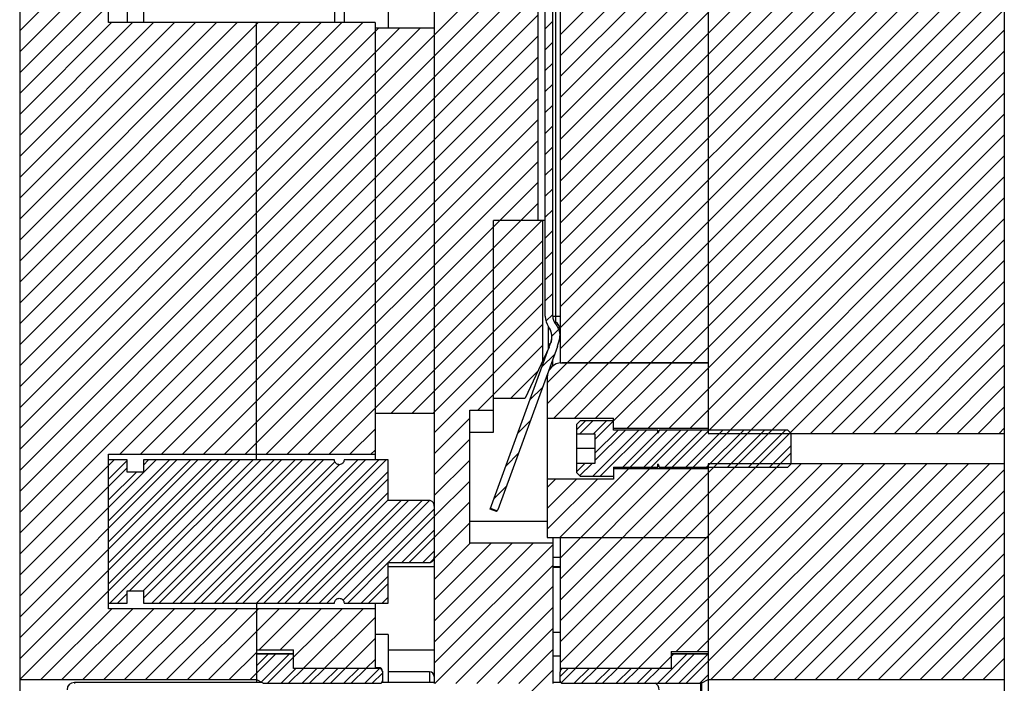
# Model space of a CAD drawing. Header units: inches. Extents: x 1687 to 2505, y -239 to -56.
# Tile 134 of 166: x 1844.81 to 1853.13, y -167.59 to -161.99. Entities that reach past the tile are written whole.
import ezdxf

# ---------------------------------------------------------------- set-up
doc = ezdxf.new("R2010")
doc.units = ezdxf.units.IN
doc.header["$LTSCALE"] = 0.5
doc.header["$MEASUREMENT"] = 0
doc.layers.add('SID-M-F', color=202, linetype='Continuous')
doc.layers.add('SID-M-S', color=105, linetype='Continuous')

msp = doc.modelspace()

# ---------------------------------------------------------------- linework, layer by layer
at = {"layer": 'SID-M-F', "linetype": 'Continuous'}
for p, q in [((1849.37799, -162.11554), (1852.19061, -159.30292)), ((1849.37799, -162.29232), (1852.36739, -159.30292)), ((1849.37799, -162.4691), (1852.54416, -159.30292)), ((1849.37799, -162.64587), (1852.72094, -159.30292)), ((1849.37799, -162.82265), (1852.89772, -159.30292)), ((1849.37799, -162.99943), (1853.07449, -159.30292)), ((1849.37799, -163.1762), (1853.12799, -159.4262)), ((1849.37799, -163.35298), (1853.12799, -159.60298)), ((1849.37799, -163.52976), (1853.12799, -159.77976)), ((1849.37799, -163.70653), (1853.12799, -159.95653)), ((1849.37799, -163.88331), (1853.12799, -160.13331)), ((1849.37799, -164.06009), (1853.12799, -160.31009)), ((1849.37799, -164.23686), (1853.12799, -160.48686)), ((1849.37799, -164.41364), (1853.12799, -160.66364)), ((1849.37799, -164.59042), (1853.12799, -160.84042)), ((1849.37799, -164.76719), (1853.12799, -161.01719)), ((1844.815, -165.61788), (1849.19, -161.24288)), ((1849.43741, -164.88455), (1853.12799, -161.19397)), ((1844.815, -162.08234), (1845.56421, -161.33313)), ((1844.815, -162.25912), (1845.67181, -161.4023)), ((1844.815, -165.79465), (1849.19, -161.41965)), ((1849.61419, -164.88455), (1853.12799, -161.37075)), ((1844.815, -162.43589), (1845.72169, -161.5292)), ((1846.815, -163.97143), (1849.19, -161.59643)), ((1849.79096, -164.88455), (1853.12799, -161.54752)), ((1844.815, -162.61267), (1845.72169, -161.70598)), ((1849.96774, -164.88455), (1853.12799, -161.7243)), ((1844.815, -166.14821), (1849.19, -161.77321)), ((1850.14452, -164.88455), (1853.12799, -161.90108)), ((1844.815, -166.32498), (1849.19, -161.94998)), ((1844.815, -162.78945), (1845.59134, -162.0131)), ((1844.815, -162.96622), (1845.76812, -162.0131)), ((1844.815, -163.143), (1845.9449, -162.0131)), ((1844.815, -163.31978), (1846.12167, -162.0131)), ((1844.815, -163.49656), (1846.29845, -162.0131)), ((1844.815, -163.67333), (1846.47523, -162.0131)), ((1844.815, -163.85011), (1846.652, -162.0131)), ((1844.815, -164.02689), (1846.82878, -162.0131)), ((1844.815, -164.20366), (1847.00556, -162.0131)), ((1844.815, -164.38044), (1847.18233, -162.0131)), ((1844.815, -164.55722), (1847.35911, -162.0131)), ((1844.815, -164.73399), (1847.53589, -162.0131)), ((1844.815, -164.91077), (1847.71266, -162.0131)), ((1849.252, -162.06475), (1849.315, -162.00176)), ((1844.815, -165.26432), (1848.02055, -162.05877)), ((1844.815, -165.4411), (1848.19733, -162.05877)), ((1846.815, -163.08755), (1847.84377, -162.05877)), ((1850.32129, -164.88455), (1853.12799, -162.07785)), ((1845.65913, -165.65763), (1849.19, -162.12676)), ((1849.252, -162.24153), (1849.315, -162.17854)), ((1850.49807, -164.88455), (1853.12799, -162.25463)), ((1845.8359, -165.65763), (1849.19, -162.30354)), ((1849.252, -162.4183), (1849.315, -162.35531)), ((1850.12185, -165.43755), (1853.12799, -162.43141)), ((1846.01268, -165.65763), (1849.19, -162.48031)), ((1849.252, -162.59508), (1849.315, -162.53209)), ((1846.18946, -165.65763), (1849.19, -162.65709)), ((1850.29862, -165.43755), (1853.12799, -162.60818)), ((1849.252, -162.77186), (1849.315, -162.70887)), ((1846.36623, -165.65763), (1849.19, -162.83387)), ((1850.4754, -165.43755), (1853.12799, -162.78496)), ((1849.252, -162.94863), (1849.315, -162.88564)), ((1846.54301, -165.65763), (1849.19, -163.01064)), ((1850.32393, -165.7658), (1853.12799, -162.96174)), ((1844.815, -165.08755), (1846.815, -163.08755)), ((1849.252, -163.12541), (1849.315, -163.06242)), ((1850.5007, -165.7658), (1853.12799, -163.13851)), ((1846.71979, -165.65763), (1849.19, -163.18742)), ((1849.252, -163.30219), (1849.315, -163.2392)), ((1850.62799, -165.81529), (1853.12799, -163.31529)), ((1846.89656, -165.65763), (1849.19, -163.3642)), ((1849.252, -163.47896), (1849.315, -163.41597)), ((1849.37799, -167.24207), (1853.12799, -163.49207)), ((1847.07334, -165.65763), (1849.19, -163.54097)), ((1849.252, -163.65574), (1849.315, -163.59275)), ((1849.37799, -167.41884), (1853.12799, -163.66884)), ((1848.815, -164.09275), (1849.2232, -163.68455)), ((1849.252, -163.83252), (1849.315, -163.76953)), ((1851.49256, -165.48105), (1853.12799, -163.84562)), ((1847.42689, -165.65763), (1849.232, -163.85252)), ((1844.815, -165.97143), (1846.815, -163.97143)), ((1849.252, -164.00929), (1849.315, -163.9463)), ((1847.25012, -165.65763), (1848.815, -164.09275)), ((1847.95175, -165.30955), (1849.232, -164.02929)), ((1851.66934, -165.48105), (1853.12799, -164.0224)), ((1849.252, -164.18607), (1849.315, -164.12308)), ((1848.12853, -165.30955), (1849.232, -164.20607)), ((1851.84611, -165.48105), (1853.12799, -164.19917)), ((1849.252, -164.36285), (1849.315, -164.29986)), ((1848.3053, -165.30955), (1849.232, -164.38285)), ((1852.02289, -165.48105), (1853.12799, -164.37595)), ((1849.25762, -164.53401), (1849.315, -164.47663)), ((1848.315, -165.47663), (1849.232, -164.55962)), ((1852.19967, -165.48105), (1853.12799, -164.55273)), ((1849.30487, -164.66353), (1849.36483, -164.60358)), ((1848.68386, -165.28455), (1849.232, -164.7364)), ((1852.37644, -165.48105), (1853.12799, -164.7295)), ((1849.22453, -164.92065), (1849.32993, -164.81526)), ((1849.26799, -165.05397), (1849.43641, -164.88555)), ((1849.26799, -165.23075), (1849.61319, -164.88555)), ((1849.32346, -165.35205), (1849.78996, -164.88555)), ((1849.50024, -165.35205), (1849.96674, -164.88555)), ((1849.67174, -165.5341), (1850.32029, -164.88555)), ((1849.67702, -165.35205), (1850.14352, -164.88555)), ((1849.94507, -165.43755), (1850.49707, -164.88555)), ((1852.55322, -165.48105), (1853.12799, -164.90628)), ((1848.96063, -165.18455), (1849.18998, -164.9552)), ((1849.12337, -165.19859), (1849.22876, -165.09319)), ((1852.73, -165.48105), (1853.12799, -165.08306)), ((1852.90677, -165.48105), (1853.12799, -165.25983)), ((1848.315, -165.65341), (1848.615, -165.35341)), ((1849.02221, -165.47653), (1849.1276, -165.37113)), ((1849.51549, -165.45108), (1849.59139, -165.37517)), ((1849.54452, -165.48455), (1849.65389, -165.37517)), ((1849.65879, -165.48455), (1849.76817, -165.37517)), ((1847.60367, -165.65763), (1847.815, -165.4463)), ((1849.65297, -165.84392), (1850.0436, -165.4533)), ((1849.67174, -165.71088), (1849.92932, -165.4533)), ((1849.67174, -165.64838), (1849.86682, -165.4533)), ((1849.71547, -165.84392), (1850.1061, -165.4533)), ((1849.90787, -165.7658), (1850.20338, -165.47029)), ((1849.97037, -165.7658), (1850.28287, -165.4533)), ((1850.08465, -165.7658), (1850.39715, -165.4533)), ((1850.14715, -165.7658), (1850.45965, -165.4533)), ((1850.20954, -165.46413), (1850.22037, -165.4533)), ((1850.26143, -165.7658), (1850.57393, -165.4533)), ((1850.4382, -165.7658), (1850.7507, -165.4533)), ((1850.61498, -165.7658), (1850.92748, -165.4533)), ((1850.79176, -165.7658), (1851.10426, -165.4533)), ((1850.96853, -165.7658), (1851.28103, -165.4533)), ((1853.08355, -165.48105), (1853.12799, -165.43661)), ((1848.315, -165.83019), (1848.615, -165.53019)), ((1851.14531, -165.7658), (1851.32799, -165.58312)), ((1847.78045, -165.65763), (1847.815, -165.62308)), ((1848.92105, -165.75447), (1849.02644, -165.64907)), ((1849.50901, -167.4646), (1851.32799, -165.64562)), ((1844.815, -166.50176), (1845.61233, -165.70442)), ((1844.815, -166.85531), (1845.96588, -165.70442)), ((1844.815, -167.03209), (1846.14266, -165.70442)), ((1844.815, -167.20887), (1846.31944, -165.70442)), ((1844.815, -167.38564), (1846.49621, -165.70442)), ((1844.81713, -167.56028), (1846.67299, -165.70442)), ((1845.56421, -166.22038), (1846.08016, -165.70442)), ((1845.56421, -166.39715), (1846.25694, -165.70442)), ((1845.56421, -166.57393), (1846.43371, -165.70442)), ((1845.56421, -166.75071), (1846.61049, -165.70442)), ((1845.56421, -165.86682), (1845.72169, -165.70934)), ((1845.57702, -166.91467), (1846.78727, -165.70442)), ((1845.74278, -166.81141), (1846.84977, -165.70442)), ((1845.85706, -166.81141), (1846.96404, -165.70442)), ((1845.85948, -166.87148), (1847.02654, -165.70442)), ((1845.85948, -165.74832), (1845.90338, -165.70442)), ((1845.93057, -166.91467), (1847.14082, -165.70442)), ((1845.99307, -166.91467), (1847.20332, -165.70442)), ((1846.10735, -166.91467), (1847.3176, -165.70442)), ((1846.16985, -166.91467), (1847.3801, -165.70442)), ((1846.28412, -166.91467), (1847.47671, -165.72209)), ((1846.34662, -166.91467), (1847.51649, -165.7448)), ((1846.4609, -166.91467), (1847.67115, -165.70442)), ((1846.5234, -166.91467), (1847.73365, -165.70442)), ((1846.63768, -166.91467), (1847.84793, -165.70442)), ((1846.70018, -166.91467), (1847.91043, -165.70442)), ((1847.55356, -165.70774), (1847.55687, -165.70442)), ((1848.315, -166.00696), (1848.615, -165.70696)), ((1849.51549, -165.80463), (1849.58557, -165.73455)), ((1849.54272, -165.8399), (1849.64807, -165.73455)), ((1849.68579, -167.4646), (1851.41234, -165.73805)), ((1849.86256, -167.4646), (1851.58911, -165.73805)), ((1850.03934, -167.4646), (1851.76589, -165.73805)), ((1850.35736, -167.32335), (1851.94267, -165.73805)), ((1850.44316, -167.59111), (1852.29622, -165.73805)), ((1850.53414, -167.32335), (1852.11944, -165.73805)), ((1850.65076, -167.56028), (1852.473, -165.73805)), ((1850.82754, -167.56028), (1852.64977, -165.73805)), ((1851.00432, -167.56028), (1852.82655, -165.73805)), ((1851.18109, -167.56028), (1853.00333, -165.73805)), ((1845.56421, -165.92932), (1845.72169, -165.77184)), ((1845.56421, -166.0436), (1845.80012, -165.80769)), ((1846.81446, -166.91467), (1847.92641, -165.80272)), ((1849.37662, -166.35955), (1849.95462, -165.78155)), ((1849.37799, -166.53496), (1850.1314, -165.78155)), ((1849.37799, -166.71174), (1850.30818, -165.78155)), ((1849.37799, -166.88851), (1850.48495, -165.78155)), ((1849.37799, -167.06529), (1850.62799, -165.81529)), ((1851.35787, -167.56028), (1853.12799, -165.79016)), ((1846.87696, -166.91467), (1847.92641, -165.86522)), ((1848.315, -166.18374), (1848.615, -165.88374)), ((1848.81989, -166.0324), (1848.92528, -165.92701)), ((1849.26799, -165.93785), (1849.33879, -165.86705)), ((1849.26799, -166.11463), (1849.51557, -165.86705)), ((1849.26799, -166.29141), (1849.69235, -165.86705)), ((1844.815, -166.67854), (1845.56421, -165.92932)), ((1846.99123, -166.91467), (1847.92641, -165.97949)), ((1851.53465, -167.56028), (1853.12799, -165.96694)), ((1847.05373, -166.91467), (1847.92641, -166.04199)), ((1847.16801, -166.91467), (1848.035, -166.04768)), ((1847.23051, -166.91467), (1848.0975, -166.04768)), ((1847.34479, -166.91467), (1848.21178, -166.04768)), ((1847.40729, -166.91467), (1848.27428, -166.04768)), ((1848.315, -166.36052), (1848.615, -166.06052)), ((1847.54529, -166.89095), (1848.315, -166.12124)), ((1851.71142, -167.56028), (1853.12799, -166.14372)), ((1847.92732, -166.57142), (1848.315, -166.18374)), ((1848.315, -166.53729), (1848.615, -166.23729)), ((1848.04159, -166.57142), (1848.315, -166.29802)), ((1851.8882, -167.56028), (1853.12799, -166.32049)), ((1848.10409, -166.57142), (1848.315, -166.36052)), ((1848.315, -166.71407), (1848.61952, -166.40955)), ((1848.315, -166.89085), (1848.79629, -166.40955)), ((1848.315, -167.06762), (1848.97307, -166.40955)), ((1848.315, -167.2444), (1849.14985, -166.40955)), ((1848.315, -167.42118), (1849.315, -166.42118)), ((1848.21837, -166.57142), (1848.315, -166.47479)), ((1852.06498, -167.56028), (1853.12799, -166.49727)), ((1847.58406, -166.91467), (1847.92641, -166.57232)), ((1848.2828, -166.56949), (1848.31258, -166.53971)), ((1848.32082, -167.59213), (1849.315, -166.59795)), ((1852.24175, -167.56028), (1853.12799, -166.67405)), ((1847.69834, -166.91467), (1847.92641, -166.6866)), ((1847.76084, -166.91467), (1847.92641, -166.7491)), ((1845.63952, -166.91467), (1845.72169, -166.8325)), ((1848.4976, -167.59213), (1849.315, -166.77473)), ((1847.87512, -166.91467), (1847.92641, -166.86338)), ((1852.41853, -167.56028), (1853.12799, -166.85082)), ((1844.99391, -167.56028), (1845.59272, -166.96147)), ((1845.17069, -167.56028), (1845.7695, -166.96147)), ((1845.34746, -167.56028), (1845.94628, -166.96147)), ((1845.52424, -167.56028), (1846.12305, -166.96147)), ((1845.70102, -167.56028), (1846.29983, -166.96147)), ((1845.87779, -167.56028), (1846.47661, -166.96147)), ((1846.05457, -167.56028), (1846.65338, -166.96147)), ((1846.23135, -167.56028), (1846.83016, -166.96147)), ((1846.40812, -167.56028), (1847.00694, -166.96147)), ((1846.83758, -167.3076), (1847.18371, -166.96147)), ((1846.90763, -167.59111), (1847.53727, -166.96147)), ((1847.01436, -167.3076), (1847.36049, -166.96147)), ((1847.21091, -167.4646), (1847.71404, -166.96147)), ((1848.67438, -167.59213), (1849.315, -166.95151)), ((1847.38769, -167.4646), (1847.815, -167.03729)), ((1852.59531, -167.56028), (1853.12799, -167.0276)), ((1848.85115, -167.59213), (1849.315, -167.12828)), ((1847.56447, -167.4646), (1847.815, -167.21407)), ((1852.77208, -167.56028), (1853.12799, -167.20438)), ((1846.5849, -167.56028), (1846.815, -167.33019)), ((1849.02793, -167.59213), (1849.315, -167.30506)), ((1846.76168, -167.56028), (1846.97502, -167.34694)), ((1846.815, -167.44446), (1846.91252, -167.34694)), ((1846.85484, -167.58139), (1847.0893, -167.34694)), ((1847.74124, -167.4646), (1847.815, -167.39085)), ((1850.20389, -167.59111), (1850.44806, -167.34694)), ((1850.21612, -167.4646), (1850.33378, -167.34694)), ((1850.26639, -167.59111), (1850.51056, -167.34694)), ((1850.38066, -167.59111), (1850.62483, -167.34694)), ((1852.94886, -167.56028), (1853.12799, -167.38115)), ((1847.02191, -167.59111), (1847.14781, -167.46521)), ((1847.08441, -167.59111), (1847.21031, -167.46521)), ((1847.19868, -167.59111), (1847.32458, -167.46521)), ((1847.26118, -167.59111), (1847.38708, -167.46521)), ((1847.37546, -167.59111), (1847.50136, -167.46521)), ((1847.43796, -167.59111), (1847.56386, -167.46521)), ((1847.55224, -167.59111), (1847.67814, -167.46521)), ((1847.61474, -167.59111), (1847.74064, -167.46521)), ((1847.72901, -167.59111), (1847.85366, -167.46646)), ((1847.79151, -167.59111), (1847.8775, -167.50512)), ((1848.315, -168.48184), (1849.315, -167.48184)), ((1849.37799, -167.53312), (1849.4459, -167.46521)), ((1849.38713, -167.58648), (1849.5084, -167.46521)), ((1849.49678, -167.59111), (1849.62268, -167.46521)), ((1849.55928, -167.59111), (1849.68518, -167.46521)), ((1849.67356, -167.59111), (1849.79946, -167.46521)), ((1849.73606, -167.59111), (1849.86196, -167.46521)), ((1849.85033, -167.59111), (1849.97623, -167.46521)), ((1849.91283, -167.59111), (1850.03873, -167.46521)), ((1850.02711, -167.59111), (1850.15301, -167.46521)), ((1850.08961, -167.59111), (1850.21551, -167.46521)), ((1850.55744, -167.59111), (1850.62799, -167.52056)), ((1853.12564, -167.56028), (1853.12799, -167.55793))]:
    msp.add_line(p, q, dxfattribs=at)
at = {"layer": 'SID-M-S'}
for p, q in [((1844.815, -150.30955), (1844.815, -174.30955)), ((1853.12799, -150.30955), (1853.12799, -174.30955)), ((1850.62799, -159.30292), (1850.62799, -165.48105)), ((1848.315, -159.44808), (1848.315, -167.59213)), ((1849.37799, -159.86855), (1849.37799, -164.88645)), ((1849.252, -164.49257), (1849.252, -160.41703)), ((1849.315, -164.49257), (1849.315, -160.41703)), ((1849.33862, -160.3634), (1849.33862, -164.53802)), ((1849.19, -160.80955), (1849.19, -163.68455)), ((1847.92641, -161.26033), (1847.92641, -162.05955)), ((1845.56421, -162.0131), (1845.56421, -161.306)), ((1845.72169, -161.306), (1845.72169, -162.0131)), ((1845.85948, -161.306), (1845.85948, -162.0131)), ((1847.47174, -161.9168), (1847.47174, -162.0131)), ((1847.55432, -161.9168), (1847.55432, -162.0131)), ((1847.815, -162.0131), (1845.56421, -162.0131)), ((1846.815, -165.70442), (1846.815, -162.0131)), ((1847.815, -162.0131), (1847.815, -165.70442)), ((1848.315, -162.05877), (1847.815, -162.05877)), ((1849.25078, -163.68455), (1848.815, -163.68455)), ((1848.815, -165.47205), (1848.815, -163.68455)), ((1849.232, -164.86508), (1849.232, -163.68455)), ((1849.315, -164.49257), (1849.37799, -164.49257)), ((1849.27565, -164.57556), (1849.27565, -164.77148)), ((1849.279, -164.58074), (1849.27956, -164.57868)), ((1849.33758, -164.55138), (1849.33726, -164.55349)), ((1848.78792, -166.12024), (1849.29505, -164.72689)), ((1849.35425, -164.74844), (1848.85224, -166.12768)), ((1849.28408, -164.75341), (1849.08303, -165.18455)), ((1849.28408, -164.75341), (1849.29223, -164.72168)), ((1849.315, -164.91286), (1849.315, -164.85628)), ((1849.37799, -164.88455), (1850.62799, -164.88455)), ((1850.62799, -164.88555), (1849.39299, -164.88555)), ((1849.26799, -165.01055), (1849.26799, -166.35955)), ((1848.815, -165.18455), (1849.08303, -165.18455)), ((1847.815, -165.30955), (1848.315, -165.30955)), ((1848.615, -165.28455), (1848.815, -165.28455)), ((1848.615, -166.40955), (1848.615, -165.28455)), ((1849.26799, -165.35205), (1849.82799, -165.35205)), ((1849.54674, -165.37517), (1849.51549, -165.40642)), ((1849.51549, -165.40642), (1849.51549, -165.81267)), ((1849.82799, -165.37517), (1849.54674, -165.37517)), ((1849.82799, -165.4533), (1849.82799, -165.35205)), ((1848.615, -165.47205), (1848.815, -165.47205)), ((1849.51549, -165.48455), (1849.67174, -165.48455)), ((1849.67174, -165.48455), (1849.67174, -165.73455)), ((1849.82799, -165.43755), (1850.62799, -165.43755)), ((1850.20338, -165.4533), (1849.82799, -165.4533)), ((1850.20338, -165.47658), (1850.20338, -165.4533)), ((1850.21348, -165.4533), (1850.20491, -165.47685)), ((1851.30024, -165.4533), (1850.21348, -165.4533)), ((1850.62799, -165.48105), (1853.12799, -165.48105)), ((1851.32799, -165.48105), (1851.30024, -165.4533)), ((1851.32799, -165.73805), (1851.32799, -165.48105)), ((1845.56421, -165.65763), (1847.815, -165.65763)), ((1845.56421, -166.96147), (1845.56421, -165.65763)), ((1849.67174, -165.60955), (1849.51549, -165.60955)), ((1845.72169, -165.70442), (1845.56421, -165.70442)), ((1845.72169, -165.80769), (1845.72169, -165.70442)), ((1845.85948, -165.70442), (1845.85948, -165.80769)), ((1847.47174, -165.70442), (1845.85948, -165.70442)), ((1847.92641, -165.70442), (1847.55432, -165.70442)), ((1847.92641, -166.04768), (1847.92641, -165.70442)), ((1849.67174, -165.73455), (1849.51549, -165.73455)), ((1850.20338, -165.7658), (1850.20338, -165.74251)), ((1850.20491, -165.74225), (1850.21348, -165.7658)), ((1850.62799, -165.73805), (1850.62799, -168.80955)), ((1853.12799, -165.73805), (1850.62799, -165.73805)), ((1851.30024, -165.7658), (1851.32799, -165.73805)), ((1845.85948, -165.80769), (1845.72169, -165.80769)), ((1849.51549, -165.81267), (1849.54674, -165.84392)), ((1849.54674, -165.84392), (1849.82799, -165.84392)), ((1849.82799, -165.7658), (1850.20338, -165.7658)), ((1849.82799, -165.7658), (1849.82799, -165.86705)), ((1850.62799, -165.78155), (1849.82799, -165.78155)), ((1850.21348, -165.7658), (1851.30024, -165.7658)), ((1849.82799, -165.86705), (1849.26799, -165.86705)), ((1848.27563, -166.04768), (1847.92641, -166.04768)), ((1848.84198, -166.13991), (1848.78792, -166.12024)), ((1848.78826, -166.1193), (1848.84266, -166.1391)), ((1848.79031, -166.11366), (1848.84677, -166.13421)), ((1848.84198, -166.13991), (1848.85224, -166.12768)), ((1848.615, -166.22205), (1849.26799, -166.22205)), ((1849.315, -166.40955), (1848.615, -166.40955)), ((1849.26799, -166.35955), (1850.62799, -166.35955)), ((1849.315, -166.35955), (1849.315, -167.59213)), ((1849.37799, -166.35955), (1849.37799, -167.48963)), ((1847.92641, -166.57142), (1848.27563, -166.57142)), ((1847.92641, -166.91467), (1847.92641, -166.57142)), ((1849.37799, -166.52855), (1849.315, -166.52855)), ((1848.315, -166.60855), (1847.92641, -166.60855)), ((1849.37799, -166.60855), (1849.315, -166.60855)), ((1849.315, -166.60955), (1849.37799, -166.60955)), ((1845.72169, -166.81141), (1845.85948, -166.81141)), ((1845.72169, -166.91467), (1845.72169, -166.81141)), ((1845.85948, -166.81141), (1845.85948, -166.91467)), ((1845.56421, -166.91467), (1845.72169, -166.91467)), ((1845.85948, -166.91467), (1847.47174, -166.91467)), ((1846.815, -166.91467), (1846.815, -167.58455)), ((1847.55432, -166.91467), (1847.92641, -166.91467)), ((1847.815, -166.91467), (1847.815, -167.4646)), ((1847.815, -166.96147), (1845.56421, -166.96147)), ((1849.315, -167.15955), (1849.37799, -167.15955)), ((1847.92641, -167.17963), (1847.815, -167.17963)), ((1847.92641, -167.17963), (1847.92641, -167.58455)), ((1846.815, -167.3076), (1847.1275, -167.3076)), ((1847.1275, -167.46521), (1847.1275, -167.3076)), ((1847.92641, -167.30955), (1848.315, -167.30955)), ((1850.31549, -167.32335), (1850.31549, -167.46521)), ((1850.31549, -167.32335), (1850.62799, -167.32335)), ((1847.1275, -167.34236), (1846.815, -167.34236)), ((1847.1275, -167.34694), (1846.815, -167.34694)), ((1849.315, -167.35955), (1849.37799, -167.35955)), ((1850.62799, -167.34236), (1850.31549, -167.34236)), ((1850.62799, -167.34694), (1850.31549, -167.34694)), ((1847.1275, -167.4646), (1847.815, -167.4646)), ((1847.8475, -167.46521), (1847.1275, -167.46521)), ((1847.8475, -167.45955), (1847.815, -167.45955)), ((1847.8475, -167.46521), (1847.8475, -167.45955)), ((1847.8775, -167.48955), (1847.8775, -167.58455)), ((1848.27563, -167.49459), (1847.92641, -167.49459)), ((1848.27563, -167.49459), (1848.27563, -167.58455)), ((1849.37799, -167.4646), (1850.31549, -167.4646)), ((1849.37799, -167.58455), (1849.37799, -167.49557)), ((1850.31549, -167.46521), (1849.40799, -167.46521)), ((1844.815, -167.56028), (1846.815, -167.56028)), ((1846.86087, -167.58455), (1845.2775, -167.58455)), ((1845.2775, -167.58455), (1845.2775, -167.59213)), ((1846.815, -167.56054), (1846.86908, -167.58885)), ((1848.315, -167.58455), (1847.87202, -167.58455)), ((1849.38351, -167.58455), (1849.315, -167.58455)), ((1850.5739, -167.58885), (1850.62799, -167.56054)), ((1850.5739, -168.33776), (1850.5739, -167.58134)), ((1850.62799, -167.56028), (1853.12799, -167.56028)), ((1846.87822, -167.59111), (1847.8575, -167.59111)), ((1849.39799, -167.59111), (1850.56476, -167.59111)), ((1850.56476, -168.32799), (1850.56476, -167.59111))]:
    msp.add_line(p, q, dxfattribs=at)
for centre, radius, start, end in [((1849.40948, -164.49257), 0.15748, 180, 214.046487), ((1849.40948, -164.49257), 0.09449, 180, 220.146651), ((1849.27869, -164.61727), 0.09935, 2.012651, 52.905925), ((1848.98429, -164.61379), 0.33071, 340, 341.446843), ((1848.98429, -164.61379), 0.3937, 340, 349.945933), ((1849.39299, -165.01055), 0.125, 90, 180), ((1850.20417, -165.47658), 0.000787, 180, 340), ((1850.20417, -165.74251), 0.000787, 20, 180), ((1847.8475, -167.48955), 0.03, 0, 90), ((1848.27563, -167.53396), 0.03937, 0, 90), ((1849.40799, -167.48955), 0.03, 123.730168, 180), ((1845.2775, -167.64705), 0.0625, 90, 180), ((1850.1525, -167.64705), 0.0625, 0, 63.521844)]:
    msp.add_arc(centre, radius, start, end, dxfattribs=at)
for points, knots in [([(1849.279, -164.58074), (1849.28517, -164.59146), (1849.30015, -164.61748), (1849.3097, -164.66627), (1849.3018, -164.7013), (1849.29781, -164.71901)], [0, 0, 0, 0, 0.2572902, 0.6245848, 1, 1, 1, 1]), ([(1849.27916, -164.58025), (1849.28453, -164.58935), (1849.29529, -164.60761), (1849.30395, -164.63835), (1849.30724, -164.66697), (1849.30468, -164.68466), (1849.30362, -164.69193)], [0, 0, 0, 0, 0.2687724, 0.5391626, 0.8106468, 1, 1, 1, 1]), ([(1849.33726, -164.55349), (1849.34642, -164.5666), (1849.36574, -164.59423), (1849.37633, -164.64047), (1849.37322, -164.67028), (1849.37194, -164.68252)], [0, 0, 0, 0, 0.3472221, 0.7319217, 1, 1, 1, 1]), ([(1849.33862, -164.53802), (1849.33856, -164.54029), (1849.33845, -164.54496), (1849.33781, -164.55009), (1849.33766, -164.55094), (1849.33758, -164.55138)], [0, 0, 0, 0, 0.3175855, 0.6561448, 1, 1, 1, 1]), ([(1849.30536, -164.67596), (1849.30546, -164.6782), (1849.30607, -164.69218), (1849.302, -164.7055), (1849.29858, -164.71669)], [0, 0, 0, 0, 0.1599796, 1, 1, 1, 1]), ([(1849.37799, -164.61379), (1849.37775, -164.62379), (1849.37728, -164.64338), (1849.3747, -164.66535), (1849.37253, -164.67934), (1849.37194, -164.68251), (1849.37194, -164.68252), (1849.37194, -164.68252)], [0, 0, 0, 0, 0.2650525, 0.5189483, 0.7626074, 0.9999932, 1, 1, 1, 1]), ([(1847.55432, -165.70442), (1847.55428, -165.7051), (1847.55394, -165.71076), (1847.55111, -165.72129), (1847.54347, -165.73247), (1847.53343, -165.74054), (1847.52188, -165.74532), (1847.50824, -165.74601), (1847.49518, -165.74211), (1847.48397, -165.73411), (1847.4757, -165.72264), (1847.47231, -165.71206), (1847.47184, -165.70584), (1847.47174, -165.70442)], [0, 0, 0, 0, 0.0158048, 0.1328574, 0.2497333, 0.3269339, 0.4319364, 0.5370141, 0.6407044, 0.7454289, 0.8538025, 0.9667819, 1, 1, 1, 1]), ([(1848.315, -166.09665), (1848.31429, -166.08918), (1848.31308, -166.07644), (1848.30422, -166.06136), (1848.29356, -166.05197), (1848.28344, -166.04805), (1848.27733, -166.04776), (1848.27563, -166.04768)], [0, 0, 0, 0, 0.3203047, 0.5464653, 0.735954, 0.9263851, 1, 1, 1, 1]), ([(1848.27563, -166.57142), (1848.27618, -166.57141), (1848.28044, -166.57134), (1848.28776, -166.56965), (1848.29802, -166.56381), (1848.30689, -166.55408), (1848.31335, -166.53977), (1848.31497, -166.5288), (1848.31499, -166.52276), (1848.315, -166.52245)], [0, 0, 0, 0, 0.0237964, 0.1839288, 0.3169651, 0.5287032, 0.739265, 0.9866193, 1, 1, 1, 1]), ([(1847.47174, -166.91467), (1847.47236, -166.91009), (1847.47367, -166.9005), (1847.48135, -166.88773), (1847.49268, -166.87817), (1847.50623, -166.87334), (1847.5201, -166.87343), (1847.53294, -166.87807), (1847.54372, -166.88672), (1847.55141, -166.89869), (1847.55397, -166.90868), (1847.55429, -166.9141), (1847.55432, -166.91467)], [0, 0, 0, 0, 0.1076917, 0.2249222, 0.339469, 0.4492228, 0.5546113, 0.6582876, 0.7635207, 0.8727028, 0.9864507, 1, 1, 1, 1]), ([(1847.8775, -167.49557), (1847.8774, -167.49378), (1847.87713, -167.48853), (1847.87403, -167.48021), (1847.86823, -167.47306), (1847.86086, -167.46796), (1847.85401, -167.46552), (1847.84909, -167.46528), (1847.8475, -167.46521)], [0, 0, 0, 0, 0.1139462, 0.3326837, 0.5502218, 0.6876162, 0.8989336, 1, 1, 1, 1]), ([(1849.40799, -167.46521), (1849.40788, -167.46521), (1849.40445, -167.46522), (1849.39766, -167.46646), (1849.3888, -167.47148), (1849.38209, -167.47918), (1849.37851, -167.48767), (1849.37814, -167.49331), (1849.37799, -167.49557)], [0, 0, 0, 0, 0.0068384, 0.2180183, 0.4292001, 0.6417874, 0.8566978, 1, 1, 1, 1]), ([(1846.86908, -167.58885), (1846.8703, -167.58941), (1846.87319, -167.59074), (1846.87637, -167.59097), (1846.87822, -167.59111)], [0, 0, 0, 0, 0.41883, 1, 1, 1, 1]), ([(1847.8575, -167.59111), (1847.85828, -167.59108), (1847.86125, -167.59097), (1847.86632, -167.58941), (1847.87182, -167.58549), (1847.87576, -167.5799), (1847.87735, -167.57466), (1847.87747, -167.57155), (1847.8775, -167.57072)], [0, 0, 0, 0, 0.0741291, 0.2825618, 0.4919157, 0.7045286, 0.9212007, 1, 1, 1, 1]), ([(1849.37799, -167.57072), (1849.37802, -167.57152), (1849.37813, -167.57464), (1849.37974, -167.57997), (1849.38384, -167.5857), (1849.3889, -167.58916), (1849.39377, -167.59084), (1849.39659, -167.59102), (1849.39799, -167.59111)], [0, 0, 0, 0, 0.076127, 0.2963399, 0.5160829, 0.7328371, 0.8675314, 1, 1, 1, 1]), ([(1850.56476, -167.59111), (1850.56527, -167.59109), (1850.56711, -167.59105), (1850.57027, -167.59049), (1850.57269, -167.5894), (1850.5739, -167.58885)], [0, 0, 0, 0, 0.1627783, 0.5816569, 1, 1, 1, 1])]:
    msp.add_open_spline(points, degree=3, knots=knots, dxfattribs=at)

doc.saveas('drawing.dxf')
